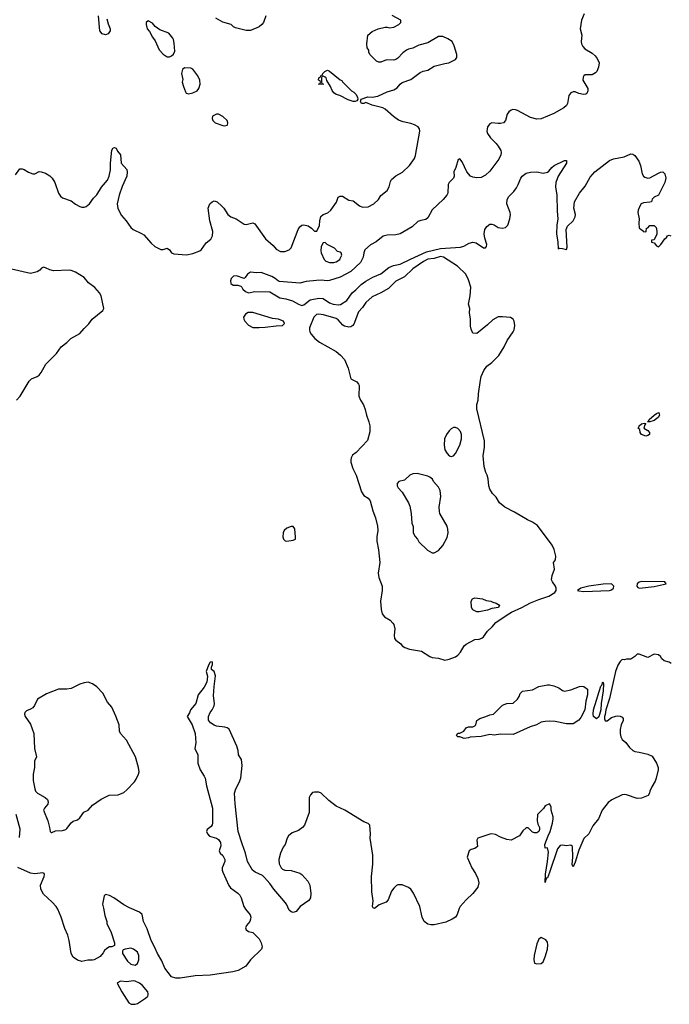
# Model space of a CAD drawing. Header units: inches. Extents: x 2293880 to 2522759, y 823965 to 1006879.
# Tile 19 of 256: x 2353628 to 2359711, y 874153 to 883375. Entities that reach past the tile are written whole.
import ezdxf

# ---------------------------------------------------------------- set-up
doc = ezdxf.new("R2010")
doc.units = ezdxf.units.IN
doc.header["$MEASUREMENT"] = 0
doc.layers.add('C3857', color=7, linetype='Continuous')
doc.layers.add('C3858', color=7, linetype='Continuous')

msp = doc.modelspace()

# ---------------------------------------------------------------- linework, layer by layer
at = {"layer": 'C3857', "color": 5}
for points, elevation in [([(2353599, 879810), (2353632.7, 879850), (2353716.2, 879990), (2353727.1, 880000)], 140), ([(2356752.5, 880000), (2356783.5, 879983.5), (2356802, 879962), (2356806, 879950), (2356804.7, 879850), (2356818, 879810), (2356846.8, 879766.8), (2356863.5, 879723.5), (2356874.8, 879670), (2356898, 879610), (2356906, 879570), (2356905.4, 879514.6), (2356885.4, 879434.6), (2356778.5, 879321.5), (2356744.9, 879295.1), (2356730.7, 879270), (2356728.8, 879250), (2356730.4, 879230), (2356748.9, 879170), (2356777.6, 879110), (2356830, 878954), (2356850, 878919.3), (2356890, 878892.7), (2356910.2, 878870), (2356935.8, 878775.8), (2356960.8, 878710), (2356979.7, 878630), (2356982, 878590), (2356973.8, 878530), (2356973.6, 878490), (2356987.9, 878410), (2356999.7, 878290), (2356983.6, 878190), (2356991.3, 878150), (2357021.6, 878070), (2357022.6, 878030), (2357006.2, 877930), (2357012.7, 877850), (2357022.7, 877810), (2357043.2, 877783.2), (2357097.1, 877750), (2357122.7, 877722.7), (2357130.2, 877710), (2357139.6, 877670), (2357134.6, 877610), (2357139.3, 877579.3), (2357150, 877564.9), (2357197.3, 877530), (2357210.7, 877510), (2357234.7, 877494.7), (2357278.5, 877478.5), (2357390, 877459.6), (2357469.1, 877409.1), (2357490, 877401.1), (2357550, 877394.6), (2357610, 877376.1), (2357650, 877385.2), (2357710, 877407.8), (2357730, 877422), (2357754.7, 877450), (2357789.7, 877510), (2357810, 877525.7), (2357890, 877570.3), (2357930, 877572.7), (2357957.1, 877582.9), (2357970, 877593.4), (2358010, 877648.2), (2358051.9, 877688.1), (2358087, 877730), (2358184.2, 877795.8), (2358234, 877826), (2358330, 877868), (2358410, 877912.7), (2358490, 877945.7), (2358584.2, 877975.8), (2358638, 878010), (2358653.2, 878030), (2358652.7, 878050), (2358645.2, 878070), (2358616, 878110), (2358607.3, 878130), (2358613, 878170), (2358636, 878230), (2358628.3, 878290), (2358644.7, 878315.3), (2358649.8, 878350), (2358631.6, 878411.6), (2358613.5, 878453.5), (2358477.7, 878637.7), (2358430, 878669.8), (2358383.7, 878690), (2358262.3, 878762.2), (2358170, 878809.5), (2358121.2, 878850), (2358090, 878902), (2358056.5, 878936.5), (2358030, 878978), (2358020.9, 879010), (2358014, 879074), (2358005.2, 879110), (2357992.9, 879132.9), (2357976, 879190), (2357969.6, 879289.6), (2357982, 879370), (2357981.6, 879430), (2357909.6, 879730.4), (2357909.6, 879770), (2357922.7, 879810), (2357924, 879870), (2357944.6, 880000)], 140), ([(2359730, 877344.7), (2359710, 877358), (2359664.7, 877370), (2359642, 877390), (2359630, 877411.3), (2359610, 877424.7), (2359570, 877431.3), (2359510, 877402), (2359430, 877432), (2359410, 877432), (2359388, 877410), (2359350, 877386), (2359310, 877384.7), (2359290, 877378), (2359270, 877381), (2359250, 877362.8), (2359230, 877330.8), (2359208.2, 877270), (2359150, 877018), (2359117, 876910), (2359112.1, 876867.9), (2359105.2, 876850), (2359105.6, 876825.6), (2359110, 876808), (2359128.9, 876808.9), (2359170, 876839.3), (2359210, 876852.7), (2359230, 876856), (2359250, 876852.7), (2359270, 876842), (2359279, 876830), (2359279, 876810), (2359261.2, 876770), (2359252.7, 876727.3), (2359252, 876690), (2359256.6, 876656.6), (2359270, 876634), (2359304.8, 876604.8), (2359337.5, 876557.5), (2359370, 876529.3), (2359390, 876520.9), (2359430, 876516), (2359510, 876494.5), (2359550, 876476), (2359591.3, 876411.3), (2359607.3, 876370), (2359607.3, 876350), (2359589.6, 876270), (2359578.2, 876241.8), (2359547, 876190), (2359529.5, 876150), (2359526, 876130), (2359513.2, 876110), (2359450, 876084.9), (2359410, 876082), (2359310, 876115.5), (2359290, 876119.1), (2359270, 876116.3), (2359173.1, 876066.9), (2359138.4, 876041.6), (2359083.7, 875970), (2359049.4, 875890), (2358994, 875826), (2358959, 875750), (2358910, 875706.8), (2358863.9, 875596.1), (2358830, 875484.7), (2358810, 875442), (2358803, 875463), (2358807.2, 875530), (2358804, 875630), (2358790, 875644), (2358750, 875637), (2358710, 875642), (2358690, 875639.5), (2358665.1, 875610), (2358590, 875386.8), (2358570, 875336), (2358563.1, 875336.9), (2358554.6, 875325.4), (2358550, 875294), (2358550.8, 875370.8), (2358570.4, 875489.6), (2358579.3, 875579.3), (2358570, 875618), (2358550, 875614), (2358545.5, 875650), (2358575.5, 875730), (2358596.4, 875770), (2358618.4, 875850), (2358624, 875890), (2358622.8, 875910), (2358606, 875970), (2358603.6, 876003.6), (2358590, 876032), (2358550, 876012), (2358534.6, 875985.4), (2358478, 875930), (2358474, 875870), (2358480.2, 875840.2), (2358495.3, 875810), (2358495.3, 875790), (2358488, 875770), (2358470, 875758), (2358450, 875758), (2358430, 875764.7), (2358390, 875804.7), (2358370, 875806), (2358340.9, 875779.1), (2358308.7, 875730), (2358230, 875690.7), (2358190, 875696.3), (2358130, 875717.6), (2358082.3, 875742.3), (2358050, 875750.2), (2358030, 875747.9), (2357917.2, 875710), (2357907.3, 875690), (2357915.1, 875630), (2357890, 875610.7), (2357856.2, 875603.8), (2357837.2, 875590), (2357818, 875530), (2357860.7, 875430), (2357896.9, 875376.9), (2357918.7, 875330), (2357927.1, 875290), (2357916.9, 875250), (2357870, 875190.3), (2357808, 875132), (2357754, 875070), (2357743.1, 875050), (2357726.1, 874993.9), (2357707.8, 874970), (2357678.7, 874950), (2357617.5, 874922.5), (2357510, 874898.6), (2357478, 874898), (2357450, 874904.2), (2357415.8, 874930), (2357396.9, 874970), (2357373.6, 875070), (2357314.5, 875194.5), (2357290, 875230.6), (2357270, 875248), (2357210, 875270.4), (2357169.4, 875270.6), (2357155.1, 875264.9), (2357130, 875241), (2357110, 875211.3), (2357078.9, 875130), (2357058.7, 875110), (2356995.6, 875084.4), (2356950, 875051.3), (2356938, 875058), (2356931.3, 875070), (2356936.7, 875123.3), (2356925.8, 875205.8), (2356921.6, 875350), (2356934.6, 875465.4), (2356935.5, 875550), (2356910.9, 875709.1), (2356914, 875750), (2356906.8, 875830), (2356890, 875846.8), (2356850, 875862.4), (2356671.9, 875971.9), (2356590.6, 876010), (2356523.1, 876063.1), (2356450, 876131), (2356430, 876141), (2356390, 876141), (2356370, 876136), (2356350, 876116), (2356339.5, 876090), (2356337.6, 876070), (2356339.5, 875950), (2356296, 875830), (2356277.2, 875810), (2356237.7, 875782.3), (2356179.5, 875760.5), (2356144, 875730), (2356132.7, 875710), (2356113.2, 875650), (2356095.5, 875624.5), (2356069, 875570), (2356055.3, 875510), (2356058, 875470), (2356078, 875430), (2356090, 875418), (2356110.8, 875409.2), (2356170, 875405.2), (2356250, 875380.7), (2356270, 875369.6), (2356327.2, 875307.2), (2356345.8, 875270), (2356353.6, 875190), (2356350.8, 875149.2), (2356335.2, 875124.8), (2356254, 875070), (2356216.6, 875023.4), (2356190, 875013.4), (2356170, 875018), (2356150, 875034.8), (2356124.9, 875090), (2356102, 875122), (2356009.1, 875230), (2355970, 875285.7), (2355921.7, 875341.7), (2355900.4, 875360.4), (2355834, 875390), (2355807, 875410), (2355760.3, 875490), (2355743.6, 875570), (2355710, 875656.3), (2355675, 875770), (2355645.5, 876030), (2355640.8, 876130), (2355652.9, 876170), (2355684.1, 876230), (2355698.9, 876270), (2355711.1, 876391.1), (2355706.3, 876446.3), (2355677.3, 876490), (2355674, 876530), (2355662.6, 876570), (2355588.5, 876728.5), (2355570, 876742), (2355550, 876748), (2355470, 876758.4), (2355450, 876766.4), (2355413.4, 876790), (2355394.4, 876814.4), (2355394.4, 876850), (2355412.9, 876887.1), (2355430.3, 876910), (2355448.4, 876950), (2355452.2, 876970), (2355442, 877042), (2355448, 877130), (2355462.4, 877230), (2355450, 877271), (2355424.7, 877290), (2355424.7, 877310), (2355434.8, 877334.8), (2355434.4, 877354.4), (2355430, 877362), (2355410, 877356), (2355395.3, 877330), (2355374, 877270), (2355385.8, 877225.8), (2355380.7, 877170), (2355356, 877124), (2355300.7, 877050), (2355278, 876970), (2355227.9, 876912.1), (2355217.2, 876882.8), (2355195.3, 876850), (2355242.6, 876770), (2355271.2, 876690), (2355276.9, 876603.1), (2355269.4, 876550), (2355294.5, 876490), (2355296, 876410), (2355319.3, 876350), (2355356.9, 876290), (2355364.7, 876270), (2355377.7, 876197.7), (2355434, 875990), (2355433.6, 875850), (2355430, 875834.8), (2355420.3, 875819.7), (2355382.4, 875790), (2355376.3, 875770), (2355385.1, 875750), (2355406.4, 875726.4), (2355470, 875708), (2355490, 875697.4), (2355509, 875670), (2355510, 875636), (2355496.5, 875590), (2355504.8, 875570), (2355530, 875547.7), (2355549.9, 875510), (2355549.9, 875490), (2355524.5, 875430), (2355524.6, 875410), (2355531.3, 875390), (2355585.5, 875265.5), (2355603.1, 875243.1), (2355670, 875194.8), (2355690, 875174.4), (2355703.1, 875150), (2355728.2, 875068.2), (2355742.9, 875042.9), (2355785.3, 874990), (2355791.6, 874970), (2355790.7, 874949.3), (2355783, 874930), (2355751.8, 874890), (2355742.7, 874870), (2355749.3, 874850), (2355770, 874836.2), (2355810, 874826.6), (2355850, 874789.4), (2355870, 874766.6), (2355889.6, 874730), (2355898, 874690), (2355891.1, 874668.9), (2355790, 874568), (2355745.1, 874510), (2355672.3, 874470), (2355623.3, 874456.7), (2355410, 874426), (2355270, 874418.9), (2355130, 874398.2), (2355090, 874397.1), (2355049.7, 874409.7), (2354985.9, 874490), (2354958.7, 874558.7), (2354917.9, 874630), (2354891.5, 874691.5), (2354859.1, 874750), (2354820.4, 874860.4), (2354787.3, 874930), (2354773.7, 874993.7), (2354750, 875016), (2354655.9, 875055.9), (2354604.1, 875084.1), (2354510, 875150.7), (2354470, 875171), (2354430, 875182), (2354418, 875170), (2354402, 875090), (2354413.2, 875053.2), (2354424.1, 874984.1), (2354444, 874930), (2354445.2, 874910), (2354485.6, 874825.6), (2354515.3, 874730), (2354515.3, 874704.7), (2354490, 874692), (2354470, 874691.3), (2354444.7, 874675.3), (2354423.1, 874656.9), (2354410, 874634), (2354380.4, 874599.6), (2354326, 874570), (2354310, 874566), (2354266.4, 874566.4), (2354210, 874554), (2354170, 874567.2), (2354130, 874593.8), (2354109, 874630), (2354091.8, 874751.8), (2354079.5, 874799.5), (2354050, 874861.6), (2354017.2, 874970), (2353984.6, 875044.6), (2353969.6, 875069.6), (2353931.8, 875110), (2353850, 875184.3), (2353825, 875230), (2353821.5, 875270), (2353856.3, 875350), (2353861.3, 875370), (2353857.8, 875377.8), (2353845.4, 875385.4), (2353770, 875375.5), (2353730, 875380.5), (2353610, 875433.9)], 120), ([(2353624.7, 875715.3), (2353633.1, 875793.1), (2353594.7, 875930)], 120)]:
    msp.add_lwpolyline(points, dxfattribs=dict(at, elevation=elevation))
for points, elevation in [([(2359530, 879607.3), (2359506, 879610), (2359519.3, 879620.7), (2359521.2, 879630), (2359568.5, 879671.6), (2359590, 879687.7), (2359614.4, 879694.4), (2359618.7, 879670), (2359605.5, 879650), (2359570, 879620.5)], 120), ([(2357710, 879555.1), (2357690, 879555.1), (2357670, 879543.7), (2357650, 879523.7), (2357626, 879490), (2357606.7, 879450), (2357603.1, 879390), (2357610, 879344.7), (2357630, 879311), (2357650, 879291), (2357670, 879282.8), (2357690, 879290.7), (2357710, 879310.7), (2357750, 879390.8), (2357765.7, 879450), (2357766.6, 879490), (2357756.4, 879516.4), (2357730, 879546.6)], 160), ([(2359490, 879474.3), (2359449.6, 879490), (2359439.3, 879510), (2359435.3, 879535.3), (2359418, 879550), (2359424.7, 879555.3), (2359429.2, 879570), (2359450, 879590.5), (2359476, 879596), (2359491.6, 879591.6), (2359480.7, 879579.3), (2359471.3, 879550), (2359510, 879526), (2359526, 879510), (2359526, 879490), (2359510, 879479.7)], 120), ([(2357350, 879124), (2357310, 879122.7), (2357281, 879110), (2357230, 879060.9), (2357178, 879050), (2357162.8, 879030), (2357164, 879010), (2357171, 878990), (2357210.6, 878950), (2357268.3, 878848.3), (2357279.9, 878819.9), (2357294, 878750), (2357299.6, 878659.6), (2357311.6, 878628.4), (2357314, 878570), (2357330, 878534), (2357354, 878510), (2357365.4, 878485.4), (2357445.4, 878405.4), (2357490, 878382), (2357510, 878382), (2357550, 878402), (2357590, 878451.3), (2357630, 878524.7), (2357639.5, 878570), (2357637.5, 878602.5), (2357629.6, 878630), (2357563.7, 878750), (2357558, 878770), (2357556, 878810), (2357571.6, 878910), (2357564.5, 878964.5), (2357550, 878995.3), (2357504, 879050), (2357494, 879070), (2357468, 879090), (2357450, 879099)], 160), ([(2356170, 878629.5), (2356130, 878613.6), (2356105.5, 878590), (2356094.9, 878570), (2356090.5, 878530), (2356099.1, 878510), (2356114.6, 878494.6), (2356130.5, 878490.5), (2356190, 878498.8), (2356209.3, 878510.7), (2356212.1, 878527.9), (2356205.8, 878605.8), (2356190, 878629.3)], 140), ([(2359170, 878091.2), (2359092.3, 878087.7), (2358958.8, 878070), (2358884, 878050), (2358850.8, 878030), (2358864.7, 878024.7), (2358910, 878020.9), (2359150, 878027.6), (2359170, 878034.5), (2359187.4, 878050), (2359190.5, 878070.5)], 140), ([(2359450, 878113.4), (2359430, 878108), (2359410, 878092.6), (2359405.8, 878070), (2359417.6, 878057.6), (2359431.4, 878051.4), (2359570, 878066.7), (2359682, 878090), (2359668, 878110)], 140), ([(2357930, 877829.6), (2357908, 877830), (2357870, 877849), (2357858, 877870), (2357855.3, 877930), (2357869, 877950), (2357890, 877960.7), (2357962, 877950), (2357996.3, 877936.3), (2358041, 877930), (2358059, 877919), (2358091, 877910), (2358122, 877890), (2358110.5, 877869.5), (2358050, 877859.3), (2358010, 877844.5)], 140), ([(2354270, 877169.6), (2354230, 877165.4), (2354190, 877152.2), (2354110, 877111), (2354070, 877105.8), (2353990, 877105.7), (2353878.2, 877061.8), (2353793.4, 877010), (2353767.6, 876952.4), (2353750, 876929.3), (2353730, 876916), (2353690, 876901.2), (2353674.8, 876885.2), (2353674, 876870), (2353680.5, 876850), (2353730, 876776.3), (2353761.2, 876690), (2353765.6, 876550), (2353786.7, 876470), (2353764.9, 876430), (2353765.3, 876370), (2353752.4, 876310), (2353753.7, 876250), (2353768.8, 876170), (2353777.1, 876150), (2353793.4, 876130), (2353866.8, 876090), (2353887.3, 876070), (2353893.4, 876050), (2353892.5, 876027.5), (2353861, 875990), (2353850.8, 875970), (2353892.1, 875872.1), (2353907.7, 875810), (2353912, 875772), (2353922, 875762), (2353930, 875762), (2353962.7, 875777.3), (2354030, 875780.7), (2354059, 875790), (2354070, 875798.8), (2354110, 875853.4), (2354130, 875867.7), (2354170, 875882), (2354190, 875900.7), (2354228.6, 875951.4), (2354270, 875972.4), (2354310, 876018), (2354390, 876074), (2354467.2, 876112.8), (2354550, 876114), (2354602, 876138), (2354630, 876160.7), (2354703.9, 876236.1), (2354719.8, 876260.2), (2354741.3, 876310), (2354745.1, 876330), (2354741.7, 876370), (2354711.1, 876470), (2354627.3, 876627.3), (2354572.8, 876690), (2354562, 876710), (2354558.5, 876770), (2354529.6, 876850.4), (2354490, 876936.2), (2354450, 876982.7), (2354405.6, 877065.6), (2354350, 877126.6), (2354310, 877154.5)], 140), ([(2358730, 877087.3), (2358790, 877098.8), (2358870, 877130.5), (2358890, 877134), (2358912, 877130), (2358944.7, 877104.7), (2358944.9, 877050), (2358928.5, 876991.5), (2358920.7, 876910), (2358882, 876838), (2358864.5, 876815.5), (2358810, 876780.9), (2358750, 876779.5), (2358642, 876802), (2358590, 876806), (2358550, 876802.7), (2358510, 876796), (2358468, 876772), (2358408.3, 876751.7), (2358250, 876681.2), (2358130, 876684), (2358070, 876674), (2358030, 876679), (2357950, 876661.2), (2357846, 876654), (2357830, 876648.7), (2357790, 876642), (2357750, 876658), (2357730, 876658), (2357718, 876670), (2357730, 876692), (2357750, 876692), (2357788.4, 876711.6), (2357810, 876742), (2357830, 876751.3), (2357870, 876752), (2357890, 876762), (2357898, 876770), (2357908.7, 876810), (2357938, 876830), (2357992.9, 876847.1), (2358030, 876864.7), (2358066, 876870), (2358150, 876956), (2358190, 876971), (2358250, 876972), (2358290, 877012), (2358304.7, 877035.3), (2358314.6, 877065.4), (2358335.3, 877084.7), (2358430, 877098.8), (2358490, 877131), (2358570, 877144), (2358590, 877144), (2358630, 877134.8), (2358676.3, 877116.3), (2358710.9, 877090.9)], 120), ([(2359030, 876828), (2359002, 876850), (2358997.2, 876870), (2359000.9, 876910), (2359070, 877132), (2359079, 877141), (2359090, 877174), (2359094.8, 877154.8), (2359093.4, 877090), (2359074, 876970), (2359070.8, 876910), (2359050, 876846)], 120), ([(2358510, 874779), (2358490, 874762.7), (2358470, 874719), (2358445.5, 874610), (2358442, 874570), (2358450, 874539.1), (2358470, 874530.5), (2358510, 874534), (2358530, 874551), (2358550, 874597.3), (2358569.7, 874670), (2358573.5, 874710), (2358570, 874735.3), (2358555.9, 874755.9)], 120), ([(2354670, 874677.6), (2354614, 874670), (2354598, 874662), (2354591.3, 874650), (2354591.3, 874630), (2354636.7, 874556.7), (2354668.7, 874528.7), (2354710, 874518), (2354730, 874534), (2354743.1, 874570), (2354743.5, 874610), (2354730, 874640.9), (2354695.1, 874670)], 120), ([(2354690, 874372.6), (2354630, 874362.9), (2354571, 874369), (2354544.7, 874355.3), (2354542, 874350), (2354582.8, 874270), (2354650, 874165.7), (2354672.9, 874152.9), (2354710, 874154.7), (2354730, 874160.8), (2354806, 874210), (2354826.3, 874230), (2354830, 874241), (2354832.1, 874250), (2354826.6, 874270), (2354776.9, 874330), (2354749.6, 874350), (2354710, 874368.6)], 120)]:
    msp.add_lwpolyline(points, close=True, dxfattribs=dict(at, elevation=elevation))
at = {"layer": 'C3858', "color": 5}
for points, elevation in [([(2353590, 881922), (2353630, 881978), (2353650, 881978), (2353670, 881971.3), (2353710, 881946), (2353750, 881931.3), (2353770, 881932), (2353810, 881952), (2353830, 881951.3), (2353870, 881938), (2353910, 881911.3), (2353931.3, 881890), (2353956, 881850), (2353990.7, 881750), (2354010, 881720.7), (2354030, 881708), (2354110, 881678.4), (2354150, 881648.4), (2354190, 881626), (2354210, 881619.1), (2354230, 881619.1), (2354250, 881624.9), (2354281.2, 881650), (2354318, 881702), (2354350, 881736), (2354394.5, 881805.5), (2354450, 881871), (2354467, 881910), (2354479.3, 881970), (2354479.3, 882030), (2354490, 882154), (2354504, 882176), (2354516.9, 882176.9), (2354530, 882172), (2354544, 882144), (2354570.5, 882110.5), (2354577.3, 882030), (2354630, 881973), (2354634.3, 881950), (2354631.1, 881910), (2354586.6, 881813.4), (2354558.4, 881730), (2354540.7, 881650), (2354545.3, 881605.3), (2354580.2, 881540.2), (2354623.8, 881490), (2354667.3, 881427.3), (2354690.3, 881410.3), (2354770, 881373.4), (2354790, 881358.7), (2354860.4, 881280.4), (2354892, 881252), (2354950, 881223.1), (2354970, 881221.3), (2355010, 881236), (2355030, 881218.4), (2355050, 881190.3), (2355070, 881180.8), (2355190, 881172.7), (2355250, 881185.5), (2355316, 881210), (2355330, 881222), (2355375.3, 881284.7), (2355419.3, 881320.7), (2355433.8, 881350), (2355437.4, 881390), (2355408.4, 881490), (2355393.2, 881610), (2355409, 881650), (2355429.5, 881670.5), (2355450, 881679.1), (2355477.3, 881670), (2355522, 881630), (2355540.5, 881610), (2355578, 881550), (2355604, 881530), (2355654, 881510), (2355730, 881459.3), (2355750, 881456.4), (2355810, 881473), (2355830, 881462), (2355930, 881323.7), (2356000.5, 881260.5), (2356030, 881226.4), (2356070, 881203.7), (2356110, 881202.4), (2356150, 881218), (2356170, 881238.8), (2356237, 881410), (2356250, 881434.8), (2356269.6, 881450.4), (2356290, 881454), (2356330, 881442.8), (2356362, 881422), (2356390, 881394), (2356410, 881394), (2356434, 881446), (2356438, 881490), (2356449.3, 881530.7), (2356469.5, 881550.5), (2356514.8, 881565.2), (2356542, 881590), (2356593.6, 881666.4), (2356610, 881712), (2356630, 881722), (2356650, 881722), (2356710, 881684.7), (2356750, 881678), (2356810.2, 881630.2), (2356838.9, 881618.9), (2356890, 881622.7), (2356945.1, 881650), (2356987.8, 881690), (2357011.3, 881728.7), (2357070, 881776.4), (2357088.4, 881810), (2357100.6, 881859.4), (2357110, 881877.6), (2357150, 881913.7), (2357213.5, 881946.5), (2357278, 882010), (2357325.4, 882074.6), (2357335.8, 882104.2), (2357374.5, 882330), (2357371.5, 882351.5), (2357359.3, 882370), (2357326, 882390), (2357290, 882403.5), (2357218.3, 882418.3), (2357174.9, 882434.9), (2357127.7, 882467.7), (2357050, 882538), (2357029.1, 882549.1), (2356930, 882574), (2356870, 882599), (2356850, 882589.3), (2356829.3, 882589.3), (2356818, 882610), (2356826, 882630), (2356888.9, 882651.1), (2356930, 882650.8), (2356980.2, 882659.8), (2357070, 882698.8), (2357130, 882718.8), (2357162.7, 882737.3), (2357189.5, 882770.5), (2357210, 882786), (2357290, 882816), (2357378.6, 882881.4), (2357406.8, 882893.2), (2357450, 882902.8), (2357510, 882938.8), (2357610, 882966), (2357646, 882970), (2357710, 883002), (2357720.4, 883019.6), (2357722, 883050), (2357698, 883130), (2357678, 883170), (2357636.5, 883196.5), (2357590, 883219), (2357550, 883219), (2357450, 883159), (2357364.5, 883135.5), (2357310, 883109), (2357270, 883099), (2357250, 883089), (2357216.8, 883063.2), (2357170, 883015.3), (2357150, 883002), (2357130, 882995.3), (2357062, 882998), (2357010, 882978), (2356990, 882978), (2356970, 882988), (2356908, 883050), (2356898, 883070), (2356898, 883090), (2356882, 883110), (2356878, 883150), (2356889, 883230), (2356930, 883264.7), (2356986, 883290), (2357050, 883304.7), (2357070, 883304.7), (2357090, 883298), (2357130, 883304.7), (2357178, 883330), (2357198, 883350), (2357198, 883370), (2357114.8, 883414.8)], 140), ([(2354444.1, 883384.1), (2354455.9, 883335.9), (2354474.4, 883290), (2354474.9, 883270), (2354456.1, 883243.9), (2354430, 883232.8), (2354401.6, 883241.6), (2354379.7, 883270), (2354366.3, 883410)], 140), ([(2355931.3, 883410), (2355910.7, 883350), (2355894.8, 883330), (2355870, 883306.6), (2355790, 883274), (2355750, 883274), (2355650, 883299), (2355630, 883308.7), (2355608, 883330), (2355530, 883352.7), (2355464, 883390)], 140), ([(2358914, 883430), (2358889.2, 883370), (2358875.1, 883290), (2358892.3, 883230), (2358886.6, 883170), (2358889.4, 883150), (2358902.7, 883122.7), (2358921.7, 883101.7), (2358990, 883062.9), (2359016.3, 883036.3), (2359036.9, 883010), (2359053.6, 882970), (2359047.8, 882930), (2359031.6, 882890), (2359021.7, 882878.3), (2358990, 882858.7), (2358923, 882857), (2358909.7, 882850.3), (2358903.3, 882836.7), (2358902.9, 882810), (2358947.6, 882730), (2358949.5, 882710), (2358937.7, 882682.3), (2358930, 882676.3), (2358906.8, 882673.2), (2358864.4, 882684.4), (2358830, 882700.5), (2358810, 882700.5), (2358790, 882690.5), (2358770, 882664.7), (2358758.3, 882590), (2358748, 882570), (2358725.1, 882550), (2358630, 882496), (2358510, 882447), (2358470, 882443.1), (2358410, 882460.3), (2358290, 882524.9), (2358270, 882531.8), (2358246.7, 882533.3), (2358230, 882528.5), (2358207.6, 882512.4), (2358194, 882490), (2358178.7, 882430), (2358157.2, 882410), (2358130, 882402.4), (2358110, 882402.4), (2358050, 882410.4), (2358030, 882400.7), (2358010, 882371), (2358004.5, 882350), (2358003.7, 882330), (2358009.4, 882310), (2358035.6, 882270), (2358090, 882216.3), (2358109.7, 882190), (2358132.3, 882150), (2358136.8, 882130), (2358134.5, 882110), (2358114.5, 882070), (2358030, 881955.6), (2357990, 881918.9), (2357950, 881896.9), (2357910, 881893.1), (2357870, 881900.3), (2357850, 881910.4), (2357813.7, 881950), (2357770, 882042.8), (2357750, 882071), (2357734, 882066), (2357711.5, 881990), (2357694, 881950), (2357695.6, 881910), (2357690, 881891.3), (2357650, 881850.7), (2357641.6, 881830), (2357636.3, 881750), (2357628, 881730), (2357592.8, 881690), (2357490, 881595.3), (2357450, 881519.1), (2357430, 881504.9), (2357384.9, 881495.1), (2357356.3, 881483.7), (2357303.9, 881436.1), (2357190, 881370.3), (2357150, 881360.3), (2357070, 881357.1), (2357031.6, 881348.4), (2356966.3, 881293.7), (2356912.4, 881267.6), (2356861, 881219), (2356850, 881191.3), (2356843.1, 881150), (2356818, 881102), (2356730, 881017.8), (2356630, 880964.1), (2356530, 880931.3), (2356508, 880928), (2356450, 880934.8), (2356406.4, 880933.6), (2356310, 880924.2), (2356250, 880907.6), (2356062, 880922), (2356050, 880924.9), (2356021.6, 880950), (2355990, 880968.7), (2355890, 881008), (2355844.9, 881004.9), (2355790, 881010.6), (2355762, 880990), (2355740.4, 880959.6), (2355730, 880952), (2355656.9, 880976.9), (2355630, 880971.3), (2355608.7, 880950), (2355602, 880930), (2355604, 880904), (2355628, 880888), (2355670, 880888.7), (2355698, 880878), (2355708, 880870), (2355718, 880850), (2355742, 880830), (2355770, 880818), (2355830, 880828.7), (2355970, 880825.1), (2356064.5, 880770), (2356121.6, 880761.6), (2356182.6, 880742.6), (2356238.3, 880710), (2356270, 880698.6), (2356290, 880703.4), (2356347.7, 880752.3), (2356430, 880766.9), (2356470, 880762.7), (2356530, 880722), (2356564.5, 880710), (2356610, 880704.9), (2356631.3, 880708.7), (2356690, 880746.2), (2356742.3, 880817.7), (2356775.6, 880844.4), (2356825.2, 880894.8), (2356870, 880927.2), (2356935.5, 880964.5), (2357010, 880995), (2357084.8, 881055.2), (2357128.8, 881071.2), (2357190, 881084.2), (2357286.5, 881133.5), (2357438.7, 881201.3), (2357570, 881231.4), (2357757, 881243), (2357787.2, 881252.8), (2357838.4, 881281.6), (2357870, 881289.8), (2357903.5, 881283.5), (2357970, 881239.5), (2357990, 881237.2), (2358000.7, 881250), (2358002.4, 881270), (2357983.2, 881330), (2357978.9, 881370), (2357984.7, 881410), (2358001.8, 881438.2), (2358030, 881458.4), (2358050, 881460.8), (2358070, 881454.2), (2358110, 881429.8), (2358150, 881422.2), (2358177.1, 881430), (2358199.5, 881450), (2358218.7, 881510), (2358223.6, 881550), (2358221.5, 881570), (2358190.2, 881650), (2358192, 881690), (2358210, 881719.8), (2358255, 881765), (2358280.1, 881799.9), (2358297.4, 881830), (2358319.8, 881890), (2358332.9, 881910), (2358370, 881937.5), (2358410, 881948.4), (2358469.9, 881949.9), (2358530, 881938.8), (2358570, 881946.3), (2358584.4, 881955.6), (2358610.5, 881990), (2358633.4, 882010), (2358730, 882057.2), (2358750, 882055.3), (2358749.2, 882030), (2358670.8, 881909.2), (2358649.8, 881850.2), (2358644.5, 881810), (2358659.3, 881730), (2358660.1, 881580.1), (2358666.6, 881510), (2358658, 881450), (2358655.6, 881370), (2358667, 881290), (2358669.2, 881230), (2358686, 881234), (2358712.5, 881232.5), (2358750, 881222), (2358755.2, 881244.8), (2358744.6, 881410), (2358758.5, 881441.5), (2358811.8, 881490), (2358831.1, 881528.9), (2358832.6, 881550), (2358817.2, 881610), (2358824.7, 881670), (2358869.2, 881750), (2358923.5, 881816.5), (2358970, 881901.1), (2359012.6, 881950), (2359150, 882054.8), (2359190, 882072.4), (2359288.1, 882091.9), (2359350, 882117.4), (2359370, 882115.8), (2359390, 882104.2), (2359425.7, 882050), (2359440.4, 882010), (2359458.3, 881930), (2359469.8, 881909.8), (2359480.6, 881900.6), (2359510, 881891.1), (2359530, 881894.3), (2359610, 881938.7), (2359630, 881947.3), (2359650, 881949.5), (2359670, 881932.7), (2359677.4, 881890), (2359670, 881851), (2359610, 881732), (2359570, 881714), (2359550, 881694), (2359546, 881670), (2359530, 881664.7), (2359470, 881661), (2359448.7, 881650), (2359434, 881630), (2359419, 881590), (2359417.2, 881570), (2359428.7, 881510), (2359426, 881470), (2359430, 881426), (2359450, 881406), (2359462, 881402), (2359466, 881390), (2359490, 881388), (2359494, 881390), (2359498, 881422), (2359510, 881426), (2359530, 881446), (2359570, 881446), (2359587.3, 881427.3), (2359594, 881394), (2359593.6, 881366.4), (2359570, 881314), (2359546, 881310), (2359546, 881290), (2359570, 881286), (2359590, 881258), (2359608.9, 881248.9), (2359630.6, 881269.4), (2359670, 881322), (2359686, 881334), (2359694, 881350), (2359710, 881358), (2359726, 881350)], 120), ([(2357944.6, 880000), (2357950, 880034), (2357974, 880090), (2358002, 880130), (2358050, 880164.7), (2358114, 880230), (2358164, 880310), (2358194, 880370), (2358250, 880452), (2358259, 880470), (2358264, 880510), (2358259, 880550), (2358249, 880570), (2358224.5, 880584.5), (2358150, 880592.6), (2358110, 880591.3), (2358057.3, 880562.7), (2358010, 880517.2), (2357910, 880435.3), (2357870, 880438), (2357855.5, 880475.5), (2357850, 880506), (2357849.4, 880570), (2357839.5, 880630), (2357842, 880670), (2357832.3, 880710), (2357847.6, 880790), (2357852, 880870), (2357830, 880939), (2357805.1, 880990), (2357727.6, 881067.6), (2357596.3, 881150), (2357570, 881155.9), (2357510, 881139), (2357450, 881131.2), (2357410.2, 881110), (2357310, 881040.7), (2357232.7, 880967.3), (2357150, 880927.1), (2357081.5, 880858.5), (2357010, 880816.8), (2356930, 880778.5), (2356870, 880726.2), (2356839.1, 880680.9), (2356800.6, 880639.4), (2356755.6, 880524.4), (2356748.1, 880511.9), (2356730, 880498.7), (2356710, 880495.1), (2356670, 880503.5), (2356654.1, 880514.1), (2356610, 880563), (2356590, 880577.7), (2356474, 880610), (2356430, 880617.6), (2356407.3, 880612.7), (2356382, 880590), (2356341, 880490), (2356341, 880470), (2356344.7, 880450), (2356356, 880430), (2356391, 880390), (2356435.2, 880355.2), (2356590, 880266.8), (2356632.5, 880232.5), (2356670, 880191), (2356703, 880110), (2356730, 880012), (2356752.5, 880000)], 140), ([(2353727.1, 880000), (2353738, 880010), (2353790, 880032.2), (2353810, 880046.4), (2353828.9, 880071.1), (2353873, 880150), (2353971.6, 880250), (2354015.1, 880310), (2354069.7, 880350.3), (2354106.6, 880390), (2354190, 880434.4), (2354230, 880483.8), (2354274.5, 880525.5), (2354306, 880570), (2354405.1, 880650), (2354414.7, 880670), (2354391.1, 880790), (2354375.9, 880815.9), (2354330, 880866.6), (2354273, 880910), (2354230, 880959.7), (2354150, 881009.7), (2354110, 881026.6), (2354090, 881029.7), (2353943.8, 881023.8), (2353911.3, 881031.3), (2353870, 881052.3), (2353850, 881057.2), (2353830.7, 881049.3), (2353816, 881030), (2353790, 881013.2), (2353730, 880999.3), (2353550, 881036.9)], 140)]:
    msp.add_lwpolyline(points, dxfattribs=dict(at, elevation=elevation))
for points, elevation in [([(2354830, 883364), (2354811.1, 883348.9), (2354811.1, 883328.9), (2354820.7, 883290), (2354843.4, 883263.4), (2354870.6, 883210), (2354896.7, 883176.7), (2354933.7, 883093.7), (2354970, 883050.7), (2355010, 883027.3), (2355030, 883026), (2355050, 883036), (2355067, 883053), (2355079.1, 883080.9), (2355075.8, 883155.8), (2355069.6, 883189.6), (2355062.7, 883202.7), (2355025.2, 883250), (2354939.1, 883279.1), (2354895.1, 883310), (2354870, 883344)], 160), ([(2355170, 882924), (2355151.3, 882910), (2355142.8, 882870), (2355154, 882814), (2355150.6, 882789.4), (2355160.3, 882750), (2355179.2, 882699.2), (2355187.9, 882687.9), (2355210, 882681.8), (2355250, 882688.6), (2355291, 882709), (2355305.3, 882730), (2355318, 882770), (2355314.5, 882810), (2355296.2, 882850), (2355250, 882911.6), (2355230, 882921.6)], 160), ([(2356750, 882608.7), (2356703.2, 882623.2), (2356624.7, 882664.7), (2356590, 882675.3), (2356570, 882688.7), (2356552.5, 882712.5), (2356539.3, 882750), (2356505.6, 882805.6), (2356498, 882830), (2356490, 882838), (2356470, 882846), (2356458, 882842), (2356454, 882830), (2356454, 882790), (2356458, 882778), (2356470, 882774), (2356470.7, 882769.3), (2356426, 882770), (2356442, 882778), (2356446, 882790), (2356442, 882802), (2356426, 882810), (2356428.4, 882831.6), (2356442, 882838), (2356450, 882854), (2356462, 882858), (2356466, 882870), (2356486, 882890), (2356510, 882902), (2356530, 882894), (2356630, 882812), (2356644.7, 882804.7), (2356651.6, 882791.6), (2356734, 882710), (2356756.9, 882696.9), (2356776.9, 882676.9), (2356792, 882650), (2356794, 882630), (2356783.6, 882616.4), (2356770, 882608.7)], 140), ([(2355490, 882489), (2355470, 882488.7), (2355432, 882470), (2355431.3, 882450), (2355438, 882430), (2355458, 882410), (2355530, 882385.5), (2355550, 882382), (2355570, 882386.8), (2355574, 882390), (2355576, 882410), (2355569.2, 882430), (2355530, 882469.2)], 160), ([(2356490, 881288), (2356470, 881286), (2356450.8, 881249.2), (2356447.7, 881210), (2356451, 881190), (2356478.8, 881130), (2356493.7, 881113.7), (2356530, 881102), (2356570, 881100.5), (2356590, 881106.7), (2356625.2, 881130), (2356630, 881138), (2356644, 881170), (2356639, 881190), (2356630, 881197.2), (2356604.7, 881204.7), (2356575.5, 881235.5), (2356508, 881270)], 140), ([(2355810, 880633.2), (2355766.8, 880633.2), (2355743.5, 880616.5), (2355724.7, 880590), (2355726, 880570), (2355734.8, 880550), (2355770, 880514), (2355810, 880493.4), (2355869.5, 880490.5), (2355926.3, 880493.7), (2356030, 880507.7), (2356090, 880512), (2356108, 880530), (2356098, 880550), (2356090, 880555.3), (2356050, 880568.7), (2355995.5, 880575.5)], 140)]:
    msp.add_lwpolyline(points, close=True, dxfattribs=dict(at, elevation=elevation))

doc.saveas('drawing.dxf')
